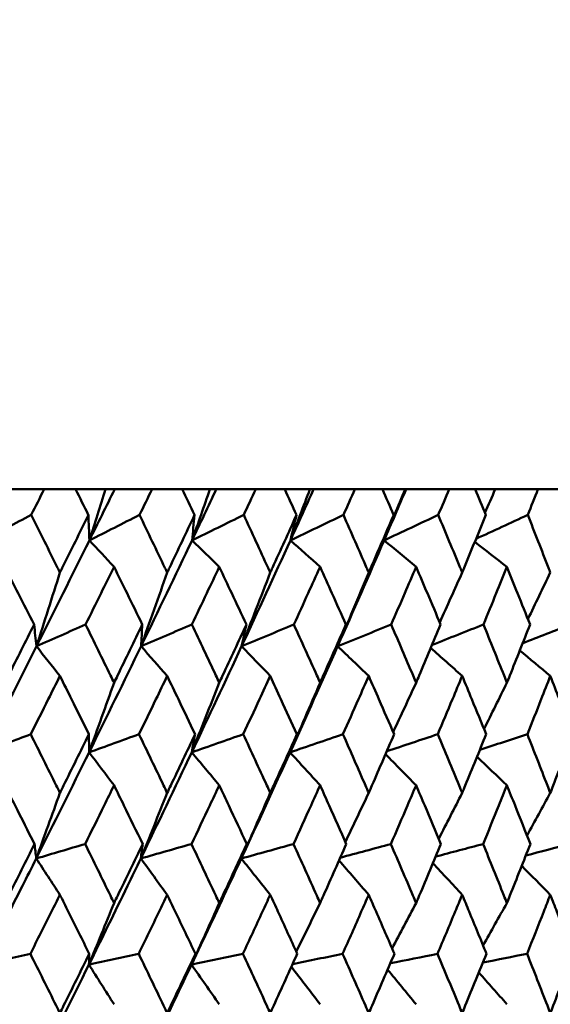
# Model space of a CAD drawing. Header units: millimetres. Extents: x 113 to 2969, y 62 to 2427.
# Tile 171 of 256: x 1372.32 to 1377.67, y 147.13 to 157.07. Entities that reach past the tile are written whole.
import ezdxf

# ---------------------------------------------------------------- set-up
doc = ezdxf.new("R2010")
doc.units = ezdxf.units.MM
doc.header["$LTSCALE"] = 12
doc.layers.add('Widoczne (ISO)', color=7, linetype='Continuous', lineweight=50)

msp = doc.modelspace()

# ---------------------------------------------------------------- linework, layer by layer
at = {"layer": 'Widoczne (ISO)'}
for p, q in [((1372.2162, 152.3297), (1372.571, 152.3297)), ((1372.887, 152.3297), (1372.571, 152.3297)), ((1372.887, 152.3297), (1373.1903, 152.3297)), ((1373.1903, 152.3297), (1373.2814, 152.3297)), ((1373.2814, 152.3297), (1373.6582, 152.3297)), ((1373.9627, 152.3297), (1373.6582, 152.3297)), ((1373.9627, 152.3297), (1374.2423, 152.3297)), ((1374.2423, 152.3297), (1374.3063, 152.3297)), ((1374.3063, 152.3297), (1374.7037, 152.3297)), ((1374.9954, 152.3297), (1374.7037, 152.3297)), ((1374.9954, 152.3297), (1375.2504, 152.3297)), ((1375.2504, 152.3297), (1375.287, 152.3297)), ((1375.287, 152.3297), (1375.7033, 152.3297)), ((1375.9812, 152.3297), (1375.7033, 152.3297)), ((1375.9812, 152.3297), (1376.2104, 152.3297)), ((1376.2104, 152.3297), (1376.2196, 152.3297)), ((1376.2196, 152.3297), (1376.6532, 152.3297)), ((1376.9161, 152.3297), (1376.6532, 152.3297)), ((1376.9161, 152.3297), (1377.1187, 152.3297)), ((1377.1187, 152.3297), (1377.5496, 152.3297)), ((1377.7965, 152.3297), (1377.5496, 152.3297))]:
    msp.add_line(p, q, dxfattribs=at)
msp.add_circle((1363.0943, 112.3297), 50, dxfattribs=at)
for points, knots in [([(1372.571, 152.3297), (1372.5276, 152.2438), (1372.4842, 152.1579), (1372.4405, 152.0715), (1372.4402, 152.0709), (1372.4399, 152.0704)], [0, 0, 0, 0, 0.02969567, 0.02969567, 0.02988021, 0.02988021, 0.02988021, 0.02988021]), ([(1373.0162, 152.0704), (1373.016, 152.0709), (1373.0157, 152.0715), (1372.9727, 152.1579), (1372.9299, 152.2438), (1372.887, 152.3297)], [0.02951568, 0.02951568, 0.02951568, 0.02951568, 0.02969929, 0.02969929, 0.05939589, 0.05939589, 0.05939589, 0.05939589]), ([(1373.6582, 152.3297), (1373.6164, 152.2438), (1373.5745, 152.1579), (1373.5323, 152.0715), (1373.532, 152.0709), (1373.5317, 152.0704)], [0, 0, 0, 0, 0.02969567, 0.02969567, 0.02988021, 0.02988021, 0.02988021, 0.02988021]), ([(1374.087, 152.0704), (1374.0868, 152.0709), (1374.0865, 152.0715), (1374.0452, 152.1579), (1374.004, 152.2438), (1373.9627, 152.3297)], [0.02951568, 0.02951568, 0.02951568, 0.02951568, 0.02969929, 0.02969929, 0.05939589, 0.05939589, 0.05939589, 0.05939589]), ([(1374.7037, 152.3297), (1374.6636, 152.2438), (1374.6234, 152.1579), (1374.5829, 152.0715), (1374.5826, 152.0709), (1374.5824, 152.0704)], [0, 0, 0, 0, 0.02969567, 0.02969567, 0.02988021, 0.02988021, 0.02988021, 0.02988021]), ([(1375.1145, 152.0704), (1375.1142, 152.0709), (1375.114, 152.0715), (1375.0744, 152.1579), (1375.035, 152.2438), (1374.9954, 152.3297)], [0.02951568, 0.02951568, 0.02951568, 0.02951568, 0.02969929, 0.02969929, 0.05939589, 0.05939589, 0.05939589, 0.05939589]), ([(1375.7033, 152.3297), (1375.6651, 152.2438), (1375.6268, 152.1579), (1375.5882, 152.0715), (1375.5879, 152.0709), (1375.5877, 152.0704)], [0, 0, 0, 0, 0.02969567, 0.02969567, 0.02988021, 0.02988021, 0.02988021, 0.02988021]), ([(1376.0944, 152.0704), (1376.0942, 152.0709), (1376.094, 152.0715), (1376.0564, 152.1579), (1376.0189, 152.2438), (1375.9812, 152.3297)], [0.02951568, 0.02951568, 0.02951568, 0.02951568, 0.02969929, 0.02969929, 0.05939589, 0.05939589, 0.05939589, 0.05939589]), ([(1376.6532, 152.3297), (1376.6171, 152.2438), (1376.5808, 152.1579), (1376.5441, 152.0715), (1376.5439, 152.0709), (1376.5437, 152.0704)], [0, 0, 0, 0, 0.02969567, 0.02969567, 0.02988021, 0.02988021, 0.02988021, 0.02988021]), ([(1377.0231, 152.0704), (1377.0229, 152.0709), (1377.0227, 152.0715), (1376.9872, 152.1579), (1376.9517, 152.2438), (1376.9161, 152.3297)], [0.02951568, 0.02951568, 0.02951568, 0.02951568, 0.02969929, 0.02969929, 0.05939589, 0.05939589, 0.05939589, 0.05939589]), ([(1377.5496, 152.3297), (1377.5156, 152.2438), (1377.4815, 152.1579), (1377.447, 152.0715), (1377.4468, 152.0709), (1377.4466, 152.0704)], [0, 0, 0, 0, 0.02969567, 0.02969567, 0.02988021, 0.02988021, 0.02988021, 0.02988021]), ([(1372.4399, 152.0704), (1372.5287, 151.8931), (1372.6171, 151.7157), (1372.7132, 151.5221), (1372.7213, 151.5057), (1372.7294, 151.4894)], [0.0297954, 0.0297954, 0.0297954, 0.0297954, 0.09092493, 0.09092493, 0.09655955, 0.09655955, 0.09655955, 0.09655955]), ([(1372.7294, 151.4894), (1372.7374, 151.5056), (1372.7455, 151.5218), (1372.8414, 151.7155), (1372.929, 151.893), (1373.0162, 152.0704)], [0.0853813, 0.0853813, 0.0853813, 0.0853813, 0.09097809, 0.09097809, 0.15214536, 0.15214536, 0.15214536, 0.15214536]), ([(1373.5317, 152.0704), (1373.6174, 151.8931), (1373.7026, 151.7157), (1373.7952, 151.5221), (1373.803, 151.5057), (1373.8108, 151.4894)], [0.0297954, 0.0297954, 0.0297954, 0.0297954, 0.09092493, 0.09092493, 0.09655955, 0.09655955, 0.09655955, 0.09655955]), ([(1373.8108, 151.4894), (1373.8186, 151.5056), (1373.8264, 151.5218), (1373.9188, 151.7155), (1374.0031, 151.893), (1374.087, 152.0704)], [0.0853813, 0.0853813, 0.0853813, 0.0853813, 0.09097809, 0.09097809, 0.15214536, 0.15214536, 0.15214536, 0.15214536]), ([(1374.5824, 152.0704), (1374.6646, 151.8931), (1374.7463, 151.7157), (1374.835, 151.5221), (1374.8425, 151.5057), (1374.85, 151.4894)], [0.0297954, 0.0297954, 0.0297954, 0.0297954, 0.09092493, 0.09092493, 0.09655955, 0.09655955, 0.09655955, 0.09655955]), ([(1374.85, 151.4894), (1374.8574, 151.5056), (1374.8649, 151.5218), (1374.9535, 151.7155), (1375.0342, 151.893), (1375.1145, 152.0704)], [0.0853813, 0.0853813, 0.0853813, 0.0853813, 0.09097809, 0.09097809, 0.15214536, 0.15214536, 0.15214536, 0.15214536]), ([(1375.5877, 152.0704), (1375.6661, 151.8931), (1375.744, 151.7157), (1375.8285, 151.5221), (1375.8357, 151.5057), (1375.8428, 151.4894)], [0.0297954, 0.0297954, 0.0297954, 0.0297954, 0.09092493, 0.09092493, 0.09655955, 0.09655955, 0.09655955, 0.09655955]), ([(1375.8428, 151.4894), (1375.8499, 151.5056), (1375.8569, 151.5218), (1375.9413, 151.7155), (1376.0181, 151.893), (1376.0944, 152.0704)], [0.0853813, 0.0853813, 0.0853813, 0.0853813, 0.09097809, 0.09097809, 0.15214536, 0.15214536, 0.15214536, 0.15214536]), ([(1376.5437, 152.0704), (1376.618, 151.8931), (1376.6918, 151.7157), (1376.7718, 151.5221), (1376.7785, 151.5057), (1376.7853, 151.4894)], [0.0297954, 0.0297954, 0.0297954, 0.0297954, 0.09092493, 0.09092493, 0.09655955, 0.09655955, 0.09655955, 0.09655955]), ([(1376.7853, 151.4894), (1376.7919, 151.5056), (1376.7986, 151.5218), (1376.8784, 151.7155), (1376.951, 151.893), (1377.0231, 152.0704)], [0.0853813, 0.0853813, 0.0853813, 0.0853813, 0.09097809, 0.09097809, 0.15214536, 0.15214536, 0.15214536, 0.15214536]), ([(1377.4466, 152.0704), (1377.5165, 151.8931), (1377.5859, 151.7157), (1377.661, 151.5221), (1377.6674, 151.5057), (1377.6737, 151.4894)], [0.0297954, 0.0297954, 0.0297954, 0.0297954, 0.09092493, 0.09092493, 0.09655955, 0.09655955, 0.09655955, 0.09655955]), ([(1372.4688, 150.9657), (1372.4159, 151.0706), (1372.3629, 151.1755), (1372.2646, 151.3692), (1372.2194, 151.4581), (1372.1741, 151.5471)], [0.02528165, 0.02528165, 0.02528165, 0.02528165, 0.06150593, 0.06150593, 0.09223152, 0.09223152, 0.09223152, 0.09223152]), ([(1373.2751, 151.5471), (1373.2314, 151.4582), (1373.1876, 151.3693), (1373.0918, 151.1755), (1373.0399, 151.0706), (1372.9879, 150.9657)], [0.03078053, 0.03078053, 0.03078053, 0.03078053, 0.06149921, 0.06149921, 0.09773041, 0.09773041, 0.09773041, 0.09773041]), ([(1373.5596, 150.9657), (1373.5086, 151.0706), (1373.4574, 151.1755), (1373.3625, 151.3692), (1373.3189, 151.4581), (1373.2751, 151.5471)], [0.02528165, 0.02528165, 0.02528165, 0.02528165, 0.06150593, 0.06150593, 0.09223152, 0.09223152, 0.09223152, 0.09223152]), ([(1374.336, 151.5471), (1374.2939, 151.4582), (1374.2518, 151.3693), (1374.1598, 151.1755), (1374.1098, 151.0706), (1374.0597, 150.9657)], [0.03078053, 0.03078053, 0.03078053, 0.03078053, 0.06149921, 0.06149921, 0.09773041, 0.09773041, 0.09773041, 0.09773041]), ([(1374.6091, 150.9657), (1374.5602, 151.0706), (1374.511, 151.1755), (1374.42, 151.3692), (1374.378, 151.4581), (1374.336, 151.5471)], [0.02528165, 0.02528165, 0.02528165, 0.02528165, 0.06150593, 0.06150593, 0.09223152, 0.09223152, 0.09223152, 0.09223152]), ([(1375.3525, 151.5471), (1375.3123, 151.4582), (1375.272, 151.3693), (1375.184, 151.1755), (1375.1363, 151.0706), (1375.0883, 150.9657)], [0.03078053, 0.03078053, 0.03078053, 0.03078053, 0.06149921, 0.06149921, 0.09773041, 0.09773041, 0.09773041, 0.09773041]), ([(1375.6132, 150.9657), (1375.5665, 151.0706), (1375.5196, 151.1755), (1375.4327, 151.3692), (1375.3926, 151.4581), (1375.3525, 151.5471)], [0.02528165, 0.02528165, 0.02528165, 0.02528165, 0.06150593, 0.06150593, 0.09223152, 0.09223152, 0.09223152, 0.09223152]), ([(1376.3205, 151.5471), (1376.2824, 151.4582), (1376.2442, 151.3693), (1376.1606, 151.1755), (1376.1152, 151.0706), (1376.0696, 150.9657)], [0.03078053, 0.03078053, 0.03078053, 0.03078053, 0.06149921, 0.06149921, 0.09773041, 0.09773041, 0.09773041, 0.09773041]), ([(1376.5678, 150.9657), (1376.5236, 151.0706), (1376.4792, 151.1755), (1376.3967, 151.3692), (1376.3587, 151.4581), (1376.3205, 151.5471)], [0.02528165, 0.02528165, 0.02528165, 0.02528165, 0.06150593, 0.06150593, 0.09223152, 0.09223152, 0.09223152, 0.09223152]), ([(1377.2364, 151.5471), (1377.2005, 151.4582), (1377.1644, 151.3693), (1377.0856, 151.1755), (1377.0427, 151.0706), (1376.9997, 150.9657)], [0.03078053, 0.03078053, 0.03078053, 0.03078053, 0.06149921, 0.06149921, 0.09773041, 0.09773041, 0.09773041, 0.09773041]), ([(1377.4693, 150.9657), (1377.4277, 151.0706), (1377.3859, 151.1755), (1377.3082, 151.3692), (1377.2724, 151.4581), (1377.2364, 151.5471)], [0.02528165, 0.02528165, 0.02528165, 0.02528165, 0.06150593, 0.06150593, 0.09223152, 0.09223152, 0.09223152, 0.09223152]), ([(1372.1741, 150.3784), (1372.1863, 150.4025), (1372.1985, 150.4267), (1372.297, 150.6225), (1372.3831, 150.7941), (1372.4688, 150.9657)], [0.0806421, 0.0806421, 0.0806421, 0.0806421, 0.08897282, 0.08897282, 0.14811965, 0.14811965, 0.14811965, 0.14811965]), ([(1372.9879, 150.9657), (1373.0722, 150.7942), (1373.1561, 150.6227), (1373.2515, 150.4269), (1373.2633, 150.4026), (1373.2751, 150.3784)], [0.02983351, 0.02983351, 0.02983351, 0.02983351, 0.0889495, 0.0889495, 0.09731113, 0.09731113, 0.09731113, 0.09731113]), ([(1373.2751, 150.3784), (1373.2869, 150.4025), (1373.2987, 150.4267), (1373.3938, 150.6225), (1373.4769, 150.7941), (1373.5596, 150.9657)], [0.0806421, 0.0806421, 0.0806421, 0.0806421, 0.08897282, 0.08897282, 0.14811965, 0.14811965, 0.14811965, 0.14811965]), ([(1374.0597, 150.9657), (1374.1409, 150.7942), (1374.2216, 150.6227), (1374.3133, 150.4269), (1374.3246, 150.4026), (1374.336, 150.3784)], [0.02983351, 0.02983351, 0.02983351, 0.02983351, 0.0889495, 0.0889495, 0.09731113, 0.09731113, 0.09731113, 0.09731113]), ([(1374.336, 150.3784), (1374.3473, 150.4025), (1374.3586, 150.4267), (1374.45, 150.6225), (1374.5298, 150.7941), (1374.6091, 150.9657)], [0.0806421, 0.0806421, 0.0806421, 0.0806421, 0.08897282, 0.08897282, 0.14811965, 0.14811965, 0.14811965, 0.14811965]), ([(1375.0883, 150.9657), (1375.166, 150.7942), (1375.2432, 150.6227), (1375.3308, 150.4269), (1375.3416, 150.4026), (1375.3525, 150.3784)], [0.02983351, 0.02983351, 0.02983351, 0.02983351, 0.0889495, 0.0889495, 0.09731113, 0.09731113, 0.09731113, 0.09731113]), ([(1375.3525, 150.3784), (1375.3632, 150.4025), (1375.374, 150.4267), (1375.4614, 150.6225), (1375.5375, 150.7941), (1375.6132, 150.9657)], [0.0806421, 0.0806421, 0.0806421, 0.0806421, 0.08897282, 0.08897282, 0.14811965, 0.14811965, 0.14811965, 0.14811965]), ([(1376.0696, 150.9657), (1376.1434, 150.7942), (1376.2168, 150.6227), (1376.3, 150.4269), (1376.3103, 150.4026), (1376.3205, 150.3784)], [0.02983351, 0.02983351, 0.02983351, 0.02983351, 0.0889495, 0.0889495, 0.09731113, 0.09731113, 0.09731113, 0.09731113]), ([(1376.3205, 150.3784), (1376.3308, 150.4025), (1376.341, 150.4267), (1376.4239, 150.6225), (1376.4961, 150.7941), (1376.5678, 150.9657)], [0.0806421, 0.0806421, 0.0806421, 0.0806421, 0.08897282, 0.08897282, 0.14811965, 0.14811965, 0.14811965, 0.14811965]), ([(1376.9997, 150.9657), (1377.0694, 150.7942), (1377.1386, 150.6227), (1377.217, 150.4269), (1377.2267, 150.4026), (1377.2364, 150.3784)], [0.02983351, 0.02983351, 0.02983351, 0.02983351, 0.0889495, 0.0889495, 0.09731113, 0.09731113, 0.09731113, 0.09731113]), ([(1377.2364, 150.3784), (1377.2461, 150.4025), (1377.2558, 150.4267), (1377.3339, 150.6225), (1377.4019, 150.7941), (1377.4693, 150.9657)], [0.0806421, 0.0806421, 0.0806421, 0.0806421, 0.08897282, 0.08897282, 0.14811965, 0.14811965, 0.14811965, 0.14811965]), ([(1372.7294, 150.4467), (1372.6902, 150.3682), (1372.6509, 150.2898), (1372.5527, 150.094), (1372.4937, 149.9766), (1372.4346, 149.8592)], [0.03448054, 0.03448054, 0.03448054, 0.03448054, 0.06157222, 0.06157222, 0.10209717, 0.10209717, 0.10209717, 0.10209717]), ([(1373.0214, 149.8592), (1372.9634, 149.9766), (1372.9052, 150.0939), (1372.8077, 150.2897), (1372.7686, 150.3682), (1372.7294, 150.4467)], [0.02104899, 0.02104899, 0.02104899, 0.02104899, 0.0615671, 0.0615671, 0.08866561, 0.08866561, 0.08866561, 0.08866561]), ([(1373.8108, 150.4467), (1373.7731, 150.3682), (1373.7352, 150.2898), (1373.6406, 150.094), (1373.5837, 149.9766), (1373.5266, 149.8592)], [0.03448054, 0.03448054, 0.03448054, 0.03448054, 0.06157222, 0.06157222, 0.10209717, 0.10209717, 0.10209717, 0.10209717]), ([(1374.092, 149.8592), (1374.0362, 149.9766), (1373.9802, 150.0939), (1373.8863, 150.2897), (1373.8486, 150.3682), (1373.8108, 150.4467)], [0.02104899, 0.02104899, 0.02104899, 0.02104899, 0.0615671, 0.0615671, 0.08866561, 0.08866561, 0.08866561, 0.08866561]), ([(1374.85, 150.4467), (1374.8138, 150.3682), (1374.7775, 150.2898), (1374.6868, 150.094), (1374.6322, 149.9766), (1374.5775, 149.8592)], [0.03448054, 0.03448054, 0.03448054, 0.03448054, 0.06157222, 0.06157222, 0.10209717, 0.10209717, 0.10209717, 0.10209717]), ([(1375.1192, 149.8592), (1375.0658, 149.9766), (1375.0122, 150.0939), (1374.9223, 150.2897), (1374.8862, 150.3682), (1374.85, 150.4467)], [0.02104899, 0.02104899, 0.02104899, 0.02104899, 0.0615671, 0.0615671, 0.08866561, 0.08866561, 0.08866561, 0.08866561]), ([(1375.8428, 150.4467), (1375.8083, 150.3682), (1375.7738, 150.2898), (1375.6873, 150.094), (1375.6352, 149.9766), (1375.583, 149.8592)], [0.03448054, 0.03448054, 0.03448054, 0.03448054, 0.06157222, 0.06157222, 0.10209717, 0.10209717, 0.10209717, 0.10209717]), ([(1376.099, 149.8592), (1376.0482, 149.9766), (1375.9972, 150.0939), (1375.9116, 150.2897), (1375.8773, 150.3682), (1375.8428, 150.4467)], [0.02104899, 0.02104899, 0.02104899, 0.02104899, 0.0615671, 0.0615671, 0.08866561, 0.08866561, 0.08866561, 0.08866561]), ([(1376.7853, 150.4467), (1376.7526, 150.3682), (1376.7199, 150.2898), (1376.638, 150.094), (1376.5888, 149.9766), (1376.5393, 149.8592)], [0.03448054, 0.03448054, 0.03448054, 0.03448054, 0.06157222, 0.06157222, 0.10209717, 0.10209717, 0.10209717, 0.10209717]), ([(1377.0274, 149.8592), (1376.9794, 149.9766), (1376.9312, 150.0939), (1376.8504, 150.2897), (1376.8179, 150.3682), (1376.7853, 150.4467)], [0.02104899, 0.02104899, 0.02104899, 0.02104899, 0.0615671, 0.0615671, 0.08866561, 0.08866561, 0.08866561, 0.08866561]), ([(1377.6737, 150.4467), (1377.6431, 150.3682), (1377.6123, 150.2898), (1377.5354, 150.094), (1377.489, 149.9766), (1377.4424, 149.8592)], [0.03448054, 0.03448054, 0.03448054, 0.03448054, 0.06157222, 0.06157222, 0.10209717, 0.10209717, 0.10209717, 0.10209717]), ([(1377.9008, 149.8592), (1377.8559, 149.9766), (1377.8107, 150.0939), (1377.7348, 150.2897), (1377.7043, 150.3682), (1377.6737, 150.4467)], [0.02104899, 0.02104899, 0.02104899, 0.02104899, 0.0615671, 0.0615671, 0.08866561, 0.08866561, 0.08866561, 0.08866561]), ([(1372.4346, 149.8592), (1372.5207, 149.687), (1372.6064, 149.5148), (1372.7044, 149.3174), (1372.7169, 149.2922), (1372.7294, 149.2669)], [0.02530969, 0.02530969, 0.02530969, 0.02530969, 0.08465152, 0.08465152, 0.09334823, 0.09334823, 0.09334823, 0.09334823]), ([(1372.7294, 149.2669), (1372.7418, 149.2921), (1372.7543, 149.3173), (1372.852, 149.5147), (1372.9369, 149.687), (1373.0214, 149.8592)], [0.07597559, 0.07597559, 0.07597559, 0.07597559, 0.08464777, 0.08464777, 0.14401425, 0.14401425, 0.14401425, 0.14401425]), ([(1373.5266, 149.8592), (1373.6097, 149.687), (1373.6924, 149.5148), (1373.7867, 149.3174), (1373.7988, 149.2922), (1373.8108, 149.2669)], [0.02530969, 0.02530969, 0.02530969, 0.02530969, 0.08465152, 0.08465152, 0.09334823, 0.09334823, 0.09334823, 0.09334823]), ([(1373.8108, 149.2669), (1373.8229, 149.2921), (1373.8349, 149.3173), (1373.929, 149.5147), (1374.0107, 149.687), (1374.092, 149.8592)], [0.07597559, 0.07597559, 0.07597559, 0.07597559, 0.08464777, 0.08464777, 0.14401425, 0.14401425, 0.14401425, 0.14401425]), ([(1374.5775, 149.8592), (1374.6572, 149.687), (1374.7365, 149.5148), (1374.8269, 149.3174), (1374.8385, 149.2922), (1374.85, 149.2669)], [0.02530969, 0.02530969, 0.02530969, 0.02530969, 0.08465152, 0.08465152, 0.09334823, 0.09334823, 0.09334823, 0.09334823]), ([(1374.85, 149.2669), (1374.8615, 149.2921), (1374.873, 149.3173), (1374.9632, 149.5147), (1375.0414, 149.687), (1375.1192, 149.8592)], [0.07597559, 0.07597559, 0.07597559, 0.07597559, 0.08464777, 0.08464777, 0.14401425, 0.14401425, 0.14401425, 0.14401425]), ([(1375.583, 149.8592), (1375.659, 149.687), (1375.7346, 149.5148), (1375.8208, 149.3174), (1375.8318, 149.2922), (1375.8428, 149.2669)], [0.02530969, 0.02530969, 0.02530969, 0.02530969, 0.08465152, 0.08465152, 0.09334823, 0.09334823, 0.09334823, 0.09334823]), ([(1375.8428, 149.2669), (1375.8538, 149.2921), (1375.8647, 149.3173), (1375.9506, 149.5147), (1376.025, 149.687), (1376.099, 149.8592)], [0.07597559, 0.07597559, 0.07597559, 0.07597559, 0.08464777, 0.08464777, 0.14401425, 0.14401425, 0.14401425, 0.14401425]), ([(1376.5393, 149.8592), (1376.6113, 149.687), (1376.6829, 149.5148), (1376.7644, 149.3174), (1376.7749, 149.2922), (1376.7853, 149.2669)], [0.02530969, 0.02530969, 0.02530969, 0.02530969, 0.08465152, 0.08465152, 0.09334823, 0.09334823, 0.09334823, 0.09334823]), ([(1376.7853, 149.2669), (1376.7956, 149.2921), (1376.806, 149.3173), (1376.8872, 149.5147), (1376.9575, 149.687), (1377.0274, 149.8592)], [0.07597559, 0.07597559, 0.07597559, 0.07597559, 0.08464777, 0.08464777, 0.14401425, 0.14401425, 0.14401425, 0.14401425]), ([(1377.4424, 149.8592), (1377.5102, 149.687), (1377.5776, 149.5148), (1377.6541, 149.3174), (1377.6639, 149.2922), (1377.6737, 149.2669)], [0.02530969, 0.02530969, 0.02530969, 0.02530969, 0.08465152, 0.08465152, 0.09334823, 0.09334823, 0.09334823, 0.09334823]), ([(1377.6737, 149.2669), (1377.6834, 149.2921), (1377.6931, 149.3173), (1377.7694, 149.5147), (1377.8354, 149.687), (1377.9008, 149.8592)], [0.07597559, 0.07597559, 0.07597559, 0.07597559, 0.08464777, 0.08464777, 0.14401425, 0.14401425, 0.14401425, 0.14401425]), ([(1372.4731, 148.7518), (1372.4079, 148.8815), (1372.3425, 149.0112), (1372.2427, 149.2086), (1372.2085, 149.2763), (1372.1741, 149.3439)], [0.01681985, 0.01681985, 0.01681985, 0.01681985, 0.06159108, 0.06159108, 0.08495433, 0.08495433, 0.08495433, 0.08495433]), ([(1373.2751, 149.3439), (1373.242, 149.2763), (1373.2088, 149.2086), (1373.1117, 149.0112), (1373.0478, 148.8815), (1372.9836, 148.7518)], [0.03825175, 0.03825175, 0.03825175, 0.03825175, 0.06160817, 0.06160817, 0.10638617, 0.10638617, 0.10638617, 0.10638617]), ([(1373.5638, 148.7518), (1373.5009, 148.8815), (1373.4378, 149.0112), (1373.3414, 149.2086), (1373.3083, 149.2763), (1373.2751, 149.3439)], [0.01681985, 0.01681985, 0.01681985, 0.01681985, 0.06159108, 0.06159108, 0.08495433, 0.08495433, 0.08495433, 0.08495433]), ([(1374.336, 149.3439), (1374.3041, 149.2763), (1374.2722, 149.2086), (1374.1789, 149.0112), (1374.1174, 148.8815), (1374.0556, 148.7518)], [0.03825175, 0.03825175, 0.03825175, 0.03825175, 0.06160817, 0.06160817, 0.10638617, 0.10638617, 0.10638617, 0.10638617]), ([(1374.6131, 148.7518), (1374.5528, 148.8815), (1374.4922, 149.0112), (1374.3996, 149.2086), (1374.3678, 149.2763), (1374.336, 149.3439)], [0.01681985, 0.01681985, 0.01681985, 0.01681985, 0.06159108, 0.06159108, 0.08495433, 0.08495433, 0.08495433, 0.08495433]), ([(1375.3525, 149.3439), (1375.322, 149.2763), (1375.2915, 149.2086), (1375.2023, 149.0112), (1375.1435, 148.8815), (1375.0844, 148.7518)], [0.03825175, 0.03825175, 0.03825175, 0.03825175, 0.06160817, 0.06160817, 0.10638617, 0.10638617, 0.10638617, 0.10638617]), ([(1375.617, 148.7518), (1375.5595, 148.8815), (1375.5016, 149.0112), (1375.4133, 149.2086), (1375.3829, 149.2763), (1375.3525, 149.3439)], [0.01681985, 0.01681985, 0.01681985, 0.01681985, 0.06159108, 0.06159108, 0.08495433, 0.08495433, 0.08495433, 0.08495433]), ([(1376.3205, 149.3439), (1376.2917, 149.2763), (1376.2627, 149.2086), (1376.178, 149.0112), (1376.1221, 148.8815), (1376.0659, 148.7518)], [0.03825175, 0.03825175, 0.03825175, 0.03825175, 0.06160817, 0.06160817, 0.10638617, 0.10638617, 0.10638617, 0.10638617]), ([(1376.5715, 148.7518), (1376.5169, 148.8815), (1376.4621, 149.0112), (1376.3783, 149.2086), (1376.3494, 149.2763), (1376.3205, 149.3439)], [0.01681985, 0.01681985, 0.01681985, 0.01681985, 0.06159108, 0.06159108, 0.08495433, 0.08495433, 0.08495433, 0.08495433]), ([(1377.2364, 149.3439), (1377.2092, 149.2763), (1377.1819, 149.2086), (1377.102, 149.0112), (1377.0492, 148.8815), (1376.9961, 148.7518)], [0.03825175, 0.03825175, 0.03825175, 0.03825175, 0.06160817, 0.06160817, 0.10638617, 0.10638617, 0.10638617, 0.10638617]), ([(1377.4727, 148.7518), (1377.4214, 148.8815), (1377.3698, 149.0112), (1377.2909, 149.2086), (1377.2637, 149.2763), (1377.2364, 149.3439)], [0.01681985, 0.01681985, 0.01681985, 0.01681985, 0.06159108, 0.06159108, 0.08495433, 0.08495433, 0.08495433, 0.08495433]), ([(1372.1741, 148.156), (1372.187, 148.1815), (1372.1999, 148.207), (1372.2999, 148.4056), (1372.3867, 148.5787), (1372.4731, 148.7518)], [0.07138254, 0.07138254, 0.07138254, 0.07138254, 0.08018544, 0.08018544, 0.13983561, 0.13983561, 0.13983561, 0.13983561]), ([(1372.9836, 148.7518), (1373.0687, 148.5788), (1373.1534, 148.4057), (1373.2502, 148.2071), (1373.2627, 148.1816), (1373.2751, 148.156)], [0.02053386, 0.02053386, 0.02053386, 0.02053386, 0.08016461, 0.08016461, 0.08898694, 0.08898694, 0.08898694, 0.08898694]), ([(1373.2751, 148.156), (1373.2876, 148.1815), (1373.3, 148.207), (1373.3966, 148.4056), (1373.4804, 148.5787), (1373.5638, 148.7518)], [0.07138254, 0.07138254, 0.07138254, 0.07138254, 0.08018544, 0.08018544, 0.13983561, 0.13983561, 0.13983561, 0.13983561]), ([(1374.0556, 148.7518), (1374.1375, 148.5788), (1374.2189, 148.4057), (1374.312, 148.2071), (1374.324, 148.1816), (1374.336, 148.156)], [0.02053386, 0.02053386, 0.02053386, 0.02053386, 0.08016461, 0.08016461, 0.08898694, 0.08898694, 0.08898694, 0.08898694]), ([(1374.336, 148.156), (1374.3479, 148.1815), (1374.3599, 148.207), (1374.4527, 148.4056), (1374.5331, 148.5787), (1374.6131, 148.7518)], [0.07138254, 0.07138254, 0.07138254, 0.07138254, 0.08018544, 0.08018544, 0.13983561, 0.13983561, 0.13983561, 0.13983561]), ([(1375.0844, 148.7518), (1375.1627, 148.5788), (1375.2406, 148.4057), (1375.3296, 148.2071), (1375.341, 148.1816), (1375.3525, 148.156)], [0.02053386, 0.02053386, 0.02053386, 0.02053386, 0.08016461, 0.08016461, 0.08898694, 0.08898694, 0.08898694, 0.08898694]), ([(1375.3525, 148.156), (1375.3639, 148.1815), (1375.3753, 148.207), (1375.4639, 148.4056), (1375.5407, 148.5787), (1375.617, 148.7518)], [0.07138254, 0.07138254, 0.07138254, 0.07138254, 0.08018544, 0.08018544, 0.13983561, 0.13983561, 0.13983561, 0.13983561]), ([(1376.0659, 148.7518), (1376.1403, 148.5788), (1376.2144, 148.4057), (1376.2988, 148.2071), (1376.3097, 148.1816), (1376.3205, 148.156)], [0.02053386, 0.02053386, 0.02053386, 0.02053386, 0.08016461, 0.08016461, 0.08898694, 0.08898694, 0.08898694, 0.08898694]), ([(1376.3205, 148.156), (1376.3314, 148.1815), (1376.3422, 148.207), (1376.4263, 148.4056), (1376.4991, 148.5787), (1376.5715, 148.7518)], [0.07138254, 0.07138254, 0.07138254, 0.07138254, 0.08018544, 0.08018544, 0.13983561, 0.13983561, 0.13983561, 0.13983561]), ([(1376.9961, 148.7518), (1377.0665, 148.5788), (1377.1363, 148.4057), (1377.216, 148.2071), (1377.2262, 148.1816), (1377.2364, 148.156)], [0.02053386, 0.02053386, 0.02053386, 0.02053386, 0.08016461, 0.08016461, 0.08898694, 0.08898694, 0.08898694, 0.08898694]), ([(1377.2364, 148.156), (1377.2467, 148.1815), (1377.2569, 148.207), (1377.3361, 148.4056), (1377.4047, 148.5787), (1377.4727, 148.7518)], [0.07138254, 0.07138254, 0.07138254, 0.07138254, 0.08018544, 0.08018544, 0.13983561, 0.13983561, 0.13983561, 0.13983561]), ([(1371.9481, 147.5347), (1372.0834, 147.7998), (1372.2179, 148.0647), (1372.3979, 148.4216), (1372.4442, 148.5136), (1372.4904, 148.6056)], [0.3692784, 0.3692784, 0.3692784, 0.3692784, 0.4608442, 0.4608442, 0.492629, 0.492629, 0.492629, 0.492629]), ([(1373.0217, 147.5347), (1373.1524, 147.7998), (1373.2822, 148.0647), (1373.4558, 148.4216), (1373.5005, 148.5136), (1373.545, 148.6056)], [0.3692784, 0.3692784, 0.3692784, 0.3692784, 0.4608442, 0.4608442, 0.492629, 0.492629, 0.492629, 0.492629]), ([(1374.0562, 147.5347), (1374.1818, 147.7998), (1374.3064, 148.0647), (1374.4729, 148.4216), (1374.5157, 148.5136), (1374.5584, 148.6056)], [0.3692784, 0.3692784, 0.3692784, 0.3692784, 0.4608442, 0.4608442, 0.492629, 0.492629, 0.492629, 0.492629]), ([(1372.7294, 148.2397), (1372.7012, 148.1832), (1372.673, 148.1267), (1372.5738, 147.9282), (1372.5026, 147.7862), (1372.4312, 147.6442)], [0.04208868, 0.04208868, 0.04208868, 0.04208868, 0.06158988, 0.06158988, 0.11059803, 0.11059803, 0.11059803, 0.11059803]), ([(1373.0248, 147.6442), (1372.9547, 147.7862), (1372.8844, 147.9282), (1372.7857, 148.1267), (1372.7576, 148.1832), (1372.7294, 148.2397)], [0.01259731, 0.01259731, 0.01259731, 0.01259731, 0.06159863, 0.06159863, 0.08110666, 0.08110666, 0.08110666, 0.08110666]), ([(1373.8108, 148.2397), (1373.7837, 148.1832), (1373.7565, 148.1267), (1373.6609, 147.9282), (1373.5923, 147.7862), (1373.5233, 147.6442)], [0.04208868, 0.04208868, 0.04208868, 0.04208868, 0.06158988, 0.06158988, 0.11059803, 0.11059803, 0.11059803, 0.11059803]), ([(1374.0953, 147.6442), (1374.0278, 147.7862), (1373.9601, 147.9282), (1373.8651, 148.1267), (1373.838, 148.1832), (1373.8108, 148.2397)], [0.01259731, 0.01259731, 0.01259731, 0.01259731, 0.06159863, 0.06159863, 0.08110666, 0.08110666, 0.08110666, 0.08110666]), ([(1374.85, 148.2397), (1374.824, 148.1832), (1374.798, 148.1267), (1374.7063, 147.9282), (1374.6405, 147.7862), (1374.5743, 147.6442)], [0.04208868, 0.04208868, 0.04208868, 0.04208868, 0.06158988, 0.06158988, 0.11059803, 0.11059803, 0.11059803, 0.11059803]), ([(1375.1223, 147.6442), (1375.0578, 147.7862), (1374.993, 147.9282), (1374.902, 148.1267), (1374.876, 148.1832), (1374.85, 148.2397)], [0.01259731, 0.01259731, 0.01259731, 0.01259731, 0.06159863, 0.06159863, 0.08110666, 0.08110666, 0.08110666, 0.08110666]), ([(1375.8428, 148.2397), (1375.818, 148.1832), (1375.7932, 148.1267), (1375.7059, 147.9282), (1375.6431, 147.7862), (1375.58, 147.6442)], [0.04208868, 0.04208868, 0.04208868, 0.04208868, 0.06158988, 0.06158988, 0.11059803, 0.11059803, 0.11059803, 0.11059803]), ([(1376.1019, 147.6442), (1376.0406, 147.7862), (1375.9789, 147.9282), (1375.8923, 148.1267), (1375.8676, 148.1832), (1375.8428, 148.2397)], [0.01259731, 0.01259731, 0.01259731, 0.01259731, 0.06159863, 0.06159863, 0.08110666, 0.08110666, 0.08110666, 0.08110666]), ([(1376.7853, 148.2397), (1376.7618, 148.1832), (1376.7383, 148.1267), (1376.6557, 147.9282), (1376.5962, 147.7862), (1376.5364, 147.6442)], [0.04208868, 0.04208868, 0.04208868, 0.04208868, 0.06158988, 0.06158988, 0.11059803, 0.11059803, 0.11059803, 0.11059803]), ([(1377.0302, 147.6442), (1376.9723, 147.7862), (1376.914, 147.9282), (1376.8321, 148.1267), (1376.8087, 148.1832), (1376.7853, 148.2397)], [0.01259731, 0.01259731, 0.01259731, 0.01259731, 0.06159863, 0.06159863, 0.08110666, 0.08110666, 0.08110666, 0.08110666]), ([(1377.6737, 148.2397), (1377.6517, 148.1832), (1377.6296, 148.1267), (1377.5519, 147.9282), (1377.496, 147.7862), (1377.4397, 147.6442)], [0.04208868, 0.04208868, 0.04208868, 0.04208868, 0.06158988, 0.06158988, 0.11059803, 0.11059803, 0.11059803, 0.11059803]), ([(1377.9034, 147.6442), (1377.8492, 147.7862), (1377.7945, 147.9282), (1377.7176, 148.1267), (1377.6957, 148.1832), (1377.6737, 148.2397)], [0.01259731, 0.01259731, 0.01259731, 0.01259731, 0.06159863, 0.06159863, 0.08110666, 0.08110666, 0.08110666, 0.08110666]), ([(1372.4312, 147.6442), (1372.5183, 147.4702), (1372.6052, 147.2962), (1372.7042, 147.0969), (1372.7168, 147.0715), (1372.7294, 147.0462)], [0.01556037, 0.01556037, 0.01556037, 0.01556037, 0.07555527, 0.07555527, 0.08428623, 0.08428623, 0.08428623, 0.08428623]), ([(1372.7294, 147.0462), (1372.7419, 147.0715), (1372.7545, 147.0968), (1372.8533, 147.2961), (1372.9392, 147.4702), (1373.0248, 147.6442)], [0.06686277, 0.06686277, 0.06686277, 0.06686277, 0.07557848, 0.07557848, 0.13558897, 0.13558897, 0.13558897, 0.13558897]), ([(1373.5233, 147.6442), (1373.6074, 147.4702), (1373.6911, 147.2962), (1373.7866, 147.0969), (1373.7987, 147.0715), (1373.8108, 147.0462)], [0.01556037, 0.01556037, 0.01556037, 0.01556037, 0.07555527, 0.07555527, 0.08428623, 0.08428623, 0.08428623, 0.08428623]), ([(1373.8108, 147.0462), (1373.8229, 147.0715), (1373.835, 147.0968), (1373.9302, 147.2961), (1374.013, 147.4702), (1374.0953, 147.6442)], [0.06686277, 0.06686277, 0.06686277, 0.06686277, 0.07557848, 0.07557848, 0.13558897, 0.13558897, 0.13558897, 0.13558897]), ([(1374.5743, 147.6442), (1374.655, 147.4702), (1374.7353, 147.2962), (1374.8268, 147.0969), (1374.8384, 147.0715), (1374.85, 147.0462)], [0.01556037, 0.01556037, 0.01556037, 0.01556037, 0.07555527, 0.07555527, 0.08428623, 0.08428623, 0.08428623, 0.08428623]), ([(1374.85, 147.0462), (1374.8616, 147.0715), (1374.8732, 147.0968), (1374.9644, 147.2961), (1375.0436, 147.4702), (1375.1223, 147.6442)], [0.06686277, 0.06686277, 0.06686277, 0.06686277, 0.07557848, 0.07557848, 0.13558897, 0.13558897, 0.13558897, 0.13558897]), ([(1375.58, 147.6442), (1375.657, 147.4702), (1375.7335, 147.2962), (1375.8207, 147.0969), (1375.8317, 147.0715), (1375.8428, 147.0462)], [0.01556037, 0.01556037, 0.01556037, 0.01556037, 0.07555527, 0.07555527, 0.08428623, 0.08428623, 0.08428623, 0.08428623]), ([(1375.8428, 147.0462), (1375.8538, 147.0715), (1375.8649, 147.0968), (1375.9517, 147.2961), (1376.0271, 147.4702), (1376.1019, 147.6442)], [0.06686277, 0.06686277, 0.06686277, 0.06686277, 0.07557848, 0.07557848, 0.13558897, 0.13558897, 0.13558897, 0.13558897]), ([(1376.5364, 147.6442), (1376.6094, 147.4702), (1376.6818, 147.2962), (1376.7643, 147.0969), (1376.7748, 147.0715), (1376.7853, 147.0462)], [0.01556037, 0.01556037, 0.01556037, 0.01556037, 0.07555527, 0.07555527, 0.08428623, 0.08428623, 0.08428623, 0.08428623]), ([(1376.7853, 147.0462), (1376.7957, 147.0715), (1376.8061, 147.0968), (1376.8883, 147.2961), (1376.9595, 147.4702), (1377.0302, 147.6442)], [0.06686277, 0.06686277, 0.06686277, 0.06686277, 0.07557848, 0.07557848, 0.13558897, 0.13558897, 0.13558897, 0.13558897]), ([(1377.4397, 147.6442), (1377.5084, 147.4702), (1377.5765, 147.2962), (1377.654, 147.0969), (1377.6639, 147.0715), (1377.6737, 147.0462)], [0.01556037, 0.01556037, 0.01556037, 0.01556037, 0.07555527, 0.07555527, 0.08428623, 0.08428623, 0.08428623, 0.08428623]), ([(1377.6737, 147.0462), (1377.6835, 147.0715), (1377.6933, 147.0968), (1377.7704, 147.2961), (1377.8372, 147.4702), (1377.9034, 147.6442)], [0.06686277, 0.06686277, 0.06686277, 0.06686277, 0.07557848, 0.07557848, 0.13558897, 0.13558897, 0.13558897, 0.13558897])]:
    msp.add_open_spline(points, degree=3, knots=knots, dxfattribs=at)
for points in [[(1373.0266, 151.8142), (1373.1119, 151.9861), (1373.1968, 152.1579), (1373.2814, 152.3297)], [(1373.1903, 152.3297), (1373.136, 152.1576), (1373.0814, 151.9858), (1373.0266, 151.8142)], [(1374.0615, 151.8142), (1374.1435, 151.9861), (1374.2251, 152.1579), (1374.3063, 152.3297)], [(1374.2423, 152.3297), (1374.1823, 152.1576), (1374.1221, 151.9858), (1374.0615, 151.8142)], [(1375.0532, 151.8142), (1375.1315, 151.9861), (1375.2095, 152.1579), (1375.287, 152.3297)], [(1375.2504, 152.3297), (1375.1849, 152.1576), (1375.1192, 151.9858), (1375.0532, 151.8142)], [(1375.9977, 151.8142), (1376.0721, 151.9861), (1376.1461, 152.1579), (1376.2196, 152.3297)], [(1376.2104, 152.3297), (1376.1398, 152.1576), (1376.0689, 151.9858), (1375.9977, 151.8142)], [(1377.1187, 152.3297), (1377.0839, 152.2504), (1377.0491, 152.1713), (1377.0142, 152.0921)], [(1371.9525, 151.8142), (1372.1149, 151.8996), (1372.2774, 151.985), (1372.4399, 152.0704)], [(1373.0266, 151.8142), (1373.0232, 151.8996), (1373.0198, 151.985), (1373.0162, 152.0704)], [(1373.0266, 151.8142), (1373.1949, 151.8996), (1373.3633, 151.985), (1373.5317, 152.0704)], [(1374.0615, 151.8142), (1374.0701, 151.8996), (1374.0786, 151.985), (1374.087, 152.0704)], [(1374.0615, 151.8142), (1374.2351, 151.8996), (1374.4087, 151.985), (1374.5824, 152.0704)], [(1375.0532, 151.8142), (1375.0737, 151.8996), (1375.0941, 151.985), (1375.1145, 152.0704)], [(1375.0532, 151.8142), (1375.2313, 151.8996), (1375.4095, 151.985), (1375.5877, 152.0704)], [(1375.9977, 151.8142), (1376.03, 151.8996), (1376.0623, 151.985), (1376.0944, 152.0704)], [(1375.9977, 151.8142), (1376.1796, 151.8996), (1376.3617, 151.985), (1376.5437, 152.0704)], [(1376.9251, 151.8299), (1377.0989, 151.91), (1377.2728, 151.9902), (1377.4466, 152.0704)], [(1372.4927, 150.7462), (1372.6721, 151.1023), (1372.85, 151.4584), (1373.0266, 151.8142)], [(1373.2751, 151.5471), (1373.1923, 151.6362), (1373.1095, 151.7253), (1373.0266, 151.8142)], [(1373.5476, 150.7462), (1373.7205, 151.1023), (1373.8918, 151.4584), (1374.0615, 151.8142)], [(1374.336, 151.5471), (1374.2445, 151.6362), (1374.153, 151.7253), (1374.0615, 151.8142)], [(1374.5612, 150.7462), (1374.7269, 151.1023), (1374.891, 151.4584), (1375.0532, 151.8142)], [(1375.3525, 151.5471), (1375.2527, 151.6362), (1375.153, 151.7253), (1375.0532, 151.8142)], [(1375.5296, 150.7462), (1375.6875, 151.1023), (1375.8436, 151.4584), (1375.9977, 151.8142)], [(1376.3205, 151.5471), (1376.213, 151.6362), (1376.1053, 151.7253), (1375.9977, 151.8142)], [(1377.2364, 151.5471), (1377.1284, 151.6308), (1377.0202, 151.7145), (1376.9121, 151.7981)], [(1372.7294, 151.4894), (1372.651, 151.241), (1372.572, 150.9932), (1372.4927, 150.7462)], [(1373.8108, 151.4894), (1373.7236, 151.241), (1373.6358, 150.9932), (1373.5476, 150.7462)], [(1374.85, 151.4894), (1374.7543, 151.241), (1374.658, 150.9932), (1374.5612, 150.7462)], [(1375.8428, 151.4894), (1375.739, 151.241), (1375.6346, 150.9932), (1375.5296, 150.7462)], [(1376.7853, 151.4894), (1376.71, 151.3218), (1376.6345, 151.1544), (1376.5587, 150.9874)], [(1377.6737, 151.4894), (1377.5987, 151.3325), (1377.5235, 151.1759), (1377.448, 151.0195)], [(1372.4927, 150.7462), (1372.4848, 150.8193), (1372.4768, 150.8925), (1372.4688, 150.9657)], [(1372.4927, 150.7462), (1372.6577, 150.8193), (1372.8228, 150.8925), (1372.9879, 150.9657)], [(1373.5476, 150.7462), (1373.5516, 150.8193), (1373.5557, 150.8925), (1373.5596, 150.9657)], [(1373.5476, 150.7462), (1373.7183, 150.8193), (1373.889, 150.8925), (1374.0597, 150.9657)], [(1374.5612, 150.7462), (1374.5772, 150.8193), (1374.5932, 150.8925), (1374.6091, 150.9657)], [(1374.5612, 150.7462), (1374.7369, 150.8193), (1374.9126, 150.8925), (1375.0883, 150.9657)], [(1375.5296, 150.7462), (1375.5575, 150.8193), (1375.5854, 150.8925), (1375.6132, 150.9657)], [(1375.5296, 150.7462), (1375.7096, 150.8193), (1375.8896, 150.8925), (1376.0696, 150.9657)], [(1376.4812, 150.7591), (1376.654, 150.8279), (1376.8268, 150.8968), (1376.9997, 150.9657)], [(1377.3951, 150.7774), (1377.555, 150.8402), (1377.7149, 150.903), (1377.8748, 150.9657)], [(1371.9498, 149.6763), (1372.1321, 150.033), (1372.3131, 150.3896), (1372.4927, 150.7462)], [(1372.7294, 150.4467), (1372.6505, 150.5466), (1372.5716, 150.6465), (1372.4927, 150.7462)], [(1373.0237, 149.6763), (1373.1998, 150.033), (1373.3745, 150.3896), (1373.5476, 150.7462)], [(1373.8108, 150.4467), (1373.7231, 150.5466), (1373.6354, 150.6465), (1373.5476, 150.7462)], [(1374.0583, 149.6763), (1374.2276, 150.033), (1374.3953, 150.3896), (1374.5612, 150.7462)], [(1374.85, 150.4467), (1374.7538, 150.5466), (1374.6575, 150.6465), (1374.5612, 150.7462)], [(1375.0497, 149.6763), (1375.2115, 150.033), (1375.3715, 150.3896), (1375.5296, 150.7462)], [(1375.8428, 150.4467), (1375.7384, 150.5466), (1375.634, 150.6465), (1375.5296, 150.7462)], [(1376.7853, 150.4467), (1376.6797, 150.5408), (1376.5741, 150.6348), (1376.4685, 150.7287)], [(1377.6737, 150.4467), (1377.5712, 150.5325), (1377.4686, 150.6183), (1377.366, 150.704)], [(1373.2751, 150.3784), (1373.1918, 150.1438), (1373.1079, 149.9097), (1373.0237, 149.6763)], [(1374.336, 150.3784), (1374.2439, 150.1438), (1374.1513, 149.9097), (1374.0583, 149.6763)], [(1375.3525, 150.3784), (1375.2521, 150.1438), (1375.1511, 149.9097), (1375.0497, 149.6763)], [(1376.3205, 150.3784), (1376.2439, 150.2123), (1376.1669, 150.0464), (1376.0896, 149.8809)], [(1377.2364, 150.3784), (1377.1597, 150.2229), (1377.0827, 150.0678), (1377.0055, 149.9129)], [(1371.9498, 149.6763), (1372.1114, 149.7373), (1372.273, 149.7983), (1372.4346, 149.8592)], [(1373.0237, 149.6763), (1373.023, 149.7373), (1373.0222, 149.7983), (1373.0214, 149.8592)], [(1373.0237, 149.6763), (1373.1913, 149.7373), (1373.359, 149.7983), (1373.5266, 149.8592)], [(1374.0583, 149.6763), (1374.0696, 149.7373), (1374.0808, 149.7983), (1374.092, 149.8592)], [(1374.0583, 149.6763), (1374.2314, 149.7373), (1374.4044, 149.7983), (1374.5775, 149.8592)], [(1375.0497, 149.6763), (1375.0729, 149.7373), (1375.0961, 149.7983), (1375.1192, 149.8592)], [(1375.0497, 149.6763), (1375.2274, 149.7373), (1375.4052, 149.7983), (1375.583, 149.8592)], [(1376.0247, 149.6867), (1376.1962, 149.7442), (1376.3677, 149.8017), (1376.5393, 149.8592)], [(1376.9633, 149.7014), (1377.123, 149.754), (1377.2827, 149.8066), (1377.4424, 149.8592)], [(1372.4904, 148.6056), (1372.6696, 148.9624), (1372.8474, 149.3194), (1373.0237, 149.6763)], [(1373.2751, 149.3439), (1373.1914, 149.4549), (1373.1075, 149.5657), (1373.0237, 149.6763)], [(1373.545, 148.6056), (1373.7177, 148.9624), (1373.8888, 149.3194), (1374.0583, 149.6763)], [(1374.336, 149.3439), (1374.2435, 149.4549), (1374.1509, 149.5657), (1374.0583, 149.6763)], [(1374.5584, 148.6056), (1374.7239, 148.9624), (1374.8877, 149.3194), (1375.0497, 149.6763)], [(1375.3525, 149.3439), (1375.2516, 149.4549), (1375.1507, 149.5657), (1375.0497, 149.6763)], [(1376.3205, 149.3439), (1376.2178, 149.4487), (1376.1151, 149.5532), (1376.0122, 149.6577)], [(1377.2364, 149.3439), (1377.1359, 149.4398), (1377.0353, 149.5356), (1376.9346, 149.6312)], [(1372.7294, 149.2669), (1372.6501, 149.0459), (1372.5704, 148.8255), (1372.4904, 148.6056)], [(1373.8108, 149.2669), (1373.7226, 149.0459), (1373.634, 148.8255), (1373.545, 148.6056)], [(1374.85, 149.2669), (1374.7533, 149.0459), (1374.656, 148.8255), (1374.5584, 148.6056)], [(1375.8428, 149.2669), (1375.7646, 149.1022), (1375.6861, 148.9377), (1375.6073, 148.7736)], [(1376.7853, 149.2669), (1376.7067, 149.1129), (1376.6279, 148.9591), (1376.5488, 148.8056)], [(1377.6737, 149.2669), (1377.5957, 149.1233), (1377.5175, 148.98), (1377.4391, 148.8368)], [(1372.4904, 148.6056), (1372.4846, 148.6543), (1372.4789, 148.703), (1372.4731, 148.7518)], [(1372.4904, 148.6056), (1372.6548, 148.6543), (1372.8192, 148.703), (1372.9836, 148.7518)], [(1373.545, 148.6056), (1373.5513, 148.6543), (1373.5575, 148.703), (1373.5638, 148.7518)], [(1373.545, 148.6056), (1373.7152, 148.6543), (1373.8854, 148.703), (1374.0556, 148.7518)], [(1374.5584, 148.6056), (1374.5767, 148.6543), (1374.5949, 148.703), (1374.6131, 148.7518)], [(1374.5584, 148.6056), (1374.7337, 148.6543), (1374.9091, 148.703), (1375.0844, 148.7518)], [(1375.556, 148.6136), (1375.7259, 148.6596), (1375.8959, 148.7057), (1376.0659, 148.7518)], [(1376.5184, 148.6249), (1376.6776, 148.6672), (1376.8369, 148.7095), (1376.9961, 148.7518)], [(1377.427, 148.6356), (1377.5752, 148.6743), (1377.7234, 148.7131), (1377.8715, 148.7518)], [(1372.7294, 148.2397), (1372.6498, 148.3619), (1372.5701, 148.4838), (1372.4904, 148.6056)], [(1373.8108, 148.2397), (1373.7223, 148.3619), (1373.6337, 148.4838), (1373.545, 148.6056)], [(1374.85, 148.2397), (1374.7529, 148.3619), (1374.6557, 148.4838), (1374.5584, 148.6056)], [(1375.8428, 148.2397), (1375.7432, 148.3553), (1375.6434, 148.4706), (1375.5437, 148.5858)], [(1376.7853, 148.2397), (1376.687, 148.3459), (1376.5886, 148.4519), (1376.4902, 148.5577)], [(1377.6737, 148.2397), (1377.5778, 148.337), (1377.4818, 148.4341), (1377.3857, 148.5311)], [(1373.2751, 148.156), (1373.191, 147.9484), (1373.1065, 147.7413), (1373.0217, 147.5347)], [(1374.336, 148.156), (1374.2431, 147.9484), (1374.1498, 147.7413), (1374.0562, 147.5347)], [(1375.3525, 148.156), (1375.2726, 147.9924), (1375.1926, 147.8292), (1375.1123, 147.6663)], [(1376.3205, 148.156), (1376.2401, 148.0032), (1376.1594, 147.8507), (1376.0785, 147.6984)], [(1377.2364, 148.156), (1377.1563, 148.0136), (1377.0759, 147.8715), (1376.9953, 147.7296)], [(1371.9481, 147.5347), (1372.1091, 147.5712), (1372.2702, 147.6077), (1372.4312, 147.6442)], [(1373.0217, 147.5347), (1373.0228, 147.5712), (1373.0238, 147.6077), (1373.0248, 147.6442)], [(1373.0217, 147.5347), (1373.1889, 147.5712), (1373.3561, 147.6077), (1373.5233, 147.6442)], [(1374.0562, 147.5347), (1374.0692, 147.5712), (1374.0822, 147.6077), (1374.0953, 147.6442)], [(1374.0562, 147.5347), (1374.2289, 147.5712), (1374.4016, 147.6077), (1374.5743, 147.6442)], [(1375.0754, 147.5405), (1375.2436, 147.5751), (1375.4118, 147.6096), (1375.58, 147.6442)], [(1376.0608, 147.5487), (1376.2193, 147.5805), (1376.3779, 147.6124), (1376.5364, 147.6442)], [(1376.9945, 147.5564), (1377.1429, 147.5857), (1377.2913, 147.615), (1377.4397, 147.6442)], [(1372.489, 146.4646), (1372.6682, 146.8213), (1372.8458, 147.178), (1373.0217, 147.5347)], [(1373.2751, 147.135), (1373.1907, 147.2684), (1373.1063, 147.4017), (1373.0217, 147.5347)], [(1373.5434, 146.4646), (1373.7161, 146.8213), (1373.8871, 147.178), (1374.0562, 147.5347)], [(1374.336, 147.135), (1374.2428, 147.2684), (1374.1495, 147.4017), (1374.0562, 147.5347)], [(1375.3525, 147.135), (1375.2562, 147.2615), (1375.1598, 147.3878), (1375.0633, 147.5139)], [(1376.3205, 147.135), (1376.2248, 147.2516), (1376.1289, 147.368), (1376.033, 147.4843)], [(1377.2364, 147.135), (1377.1423, 147.2422), (1377.048, 147.3493), (1376.9536, 147.4563)]]:
    msp.add_open_spline(points, degree=3, dxfattribs=at)

doc.saveas('drawing.dxf')
